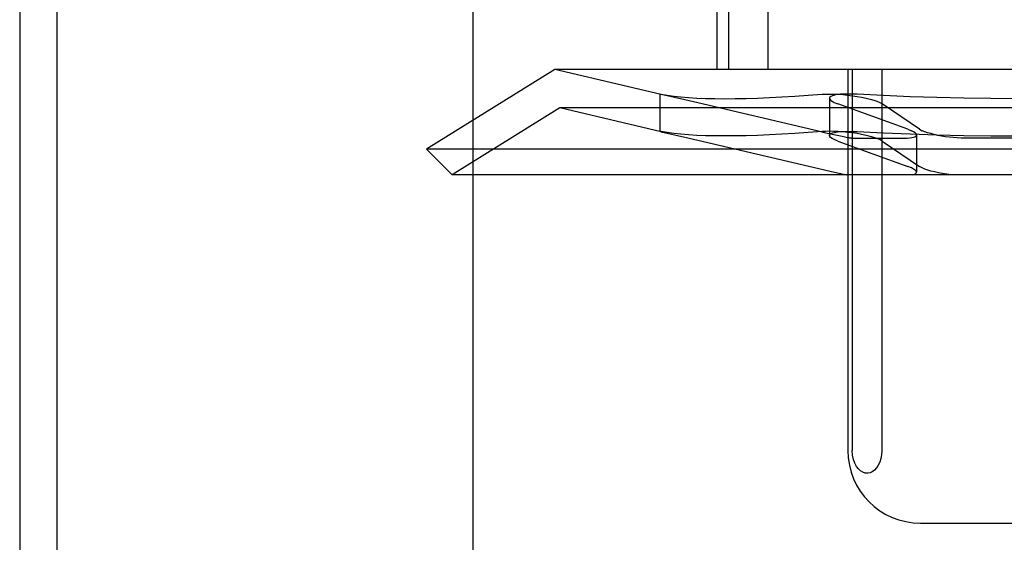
# Model space of a CAD drawing. Header units: inches. Extents: x 0 to 184, y 0 to 119.
# Tile 26 of 115: x 84.676 to 84.947, y 44.325 to 44.469. Entities that reach past the tile are written whole.
import ezdxf

# ---------------------------------------------------------------- set-up
doc = ezdxf.new("R2010")
doc.units = ezdxf.units.IN
doc.header["$LTSCALE"] = 10.121375
doc.header["$MEASUREMENT"] = 0
doc.linetypes.add('HIDDEN', pattern=[0.2, 0.1, -0.1])
doc.layers.add('DEFAULT_2', color=8, linetype='HIDDEN')
doc.layers.add('DOOR_ASSEMBLY', color=7, linetype='CONTINUOUS')

msp = doc.modelspace()

# ---------------------------------------------------------------- linework, layer by layer
at = {"layer": 'DEFAULT_2', "color": 8, "linetype": 'HIDDEN'}
for p, q in [((84.67579, 47.29861), (84.67579, 42.29861)), ((84.80079, 43.67361), (84.80079, 45.92361)), ((84.86795, 44.61111), (84.86795, 44.45486)), ((84.87118, 44.61111), (84.87118, 44.45486)), ((84.88202, 44.61111), (84.88202, 44.45486)), ((84.82332, 44.45486), (84.78795, 44.43293)), ((85.07859, 44.45486), (84.82332, 44.45486)), ((84.85266, 44.44798), (84.82332, 44.45486)), ((84.90408, 44.45486), (84.90408, 44.34986)), ((84.90529, 44.45486), (84.90529, 44.34986)), ((84.91342, 44.45486), (84.91342, 44.34986)), ((84.85223, 44.44809), (84.85263, 44.44802)), ((84.85263, 44.44799), (84.85223, 44.44809)), ((84.85223, 44.44808), (84.85223, 44.43781)), ((84.85912, 44.44652), (84.85263, 44.44799)), ((84.86274, 44.44569), (84.85912, 44.44652)), ((84.89478, 44.4381), (84.86274, 44.44569)), ((84.899, 44.44695), (84.899, 44.43667)), ((84.90034, 44.4458), (84.90134, 44.44539)), ((84.92065, 44.4384), (84.90134, 44.44539)), ((84.91285, 44.4458), (84.91358, 44.44539)), ((84.92386, 44.4384), (84.91358, 44.44539)), ((84.8247, 44.44426), (84.79502, 44.42586)), ((85.0772, 44.44426), (84.8247, 44.44426)), ((84.85266, 44.43771), (84.8247, 44.44426)), ((84.85263, 44.43775), (84.85223, 44.43782)), ((84.85223, 44.43782), (84.85263, 44.43771)), ((84.85263, 44.43771), (84.85912, 44.43625)), ((84.85912, 44.43625), (84.86274, 44.43541)), ((84.89841, 44.43726), (84.89478, 44.4381)), ((84.90063, 44.43676), (84.89841, 44.43726)), ((84.92065, 44.4384), (84.92165, 44.43799)), ((84.92299, 44.43684), (84.92299, 44.42656)), ((84.92386, 44.4384), (84.9246, 44.43799)), ((84.86274, 44.43541), (84.89923, 44.4268)), ((84.90134, 44.43512), (84.90034, 44.43553)), ((84.90134, 44.43512), (84.92065, 44.42812)), ((84.90508, 44.43592), (84.91966, 44.43592)), ((84.91358, 44.43512), (84.91285, 44.43553)), ((84.91358, 44.43512), (84.92386, 44.42812)), ((84.96553, 44.43592), (84.93637, 44.43592)), ((85.11395, 44.43293), (84.78795, 44.43293)), ((84.79502, 44.42586), (84.78795, 44.43293)), ((84.92165, 44.42772), (84.92065, 44.42812)), ((84.9246, 44.42772), (84.92386, 44.42812)), ((85.10688, 44.42586), (84.79502, 44.42586)), ((84.89923, 44.4268), (84.90123, 44.42635)), ((84.92418, 44.32986), (84.97773, 44.32986))]:
    msp.add_line(p, q, dxfattribs=at)
for points in [[(84.85263, 44.44802), (84.85429, 44.44774), (84.8561, 44.4475), (84.85806, 44.44729), (84.86018, 44.44711), (84.86246, 44.44698), (84.86488, 44.44688), (84.86745, 44.44682), (84.87017, 44.4468), (84.87303, 44.44682), (84.87604, 44.44688), (84.87919, 44.44698), (84.88247, 44.44711), (84.88589, 44.44729), (84.88945, 44.4475), (84.89314, 44.44774), (84.89696, 44.44802)], [(84.89696, 44.44802), (84.89793, 44.44807), (84.899, 44.44809), (84.90016, 44.44807), (84.90139, 44.44801), (84.90268, 44.44792), (84.904, 44.44779), (84.90532, 44.44763), (84.90662, 44.44744), (84.90788, 44.44722), (84.90908, 44.44697), (84.9102, 44.4467), (84.91121, 44.44642), (84.9121, 44.44612), (84.91285, 44.4458)], [(84.90662, 44.44802), (84.90538, 44.44807), (84.90419, 44.44809), (84.90309, 44.44807), (84.90208, 44.44801), (84.90119, 44.44792), (84.90043, 44.44779), (84.89983, 44.44763), (84.89938, 44.44744), (84.8991, 44.44722), (84.899, 44.44695)], [(84.95095, 44.4468), (84.9435, 44.44684), (84.93605, 44.44694), (84.92863, 44.44712), (84.92124, 44.44735), (84.9139, 44.44765), (84.90662, 44.44802)], [(84.899, 44.44695), (84.89907, 44.4467), (84.89932, 44.44642), (84.89974, 44.44612), (84.90034, 44.4458)], [(84.89696, 44.43775), (84.89314, 44.43747), (84.88945, 44.43723), (84.88589, 44.43702), (84.88247, 44.43684), (84.87919, 44.43671), (84.87604, 44.43661), (84.87303, 44.43655), (84.87017, 44.43653), (84.86745, 44.43655), (84.86488, 44.43661), (84.86246, 44.43671), (84.86018, 44.43684), (84.85806, 44.43702), (84.8561, 44.43723), (84.85429, 44.43747), (84.85263, 44.43775)], [(84.91285, 44.43553), (84.9121, 44.43585), (84.91121, 44.43615), (84.91019, 44.43643), (84.90908, 44.4367), (84.90788, 44.43695), (84.90662, 44.43717), (84.90531, 44.43736), (84.90399, 44.43752), (84.90267, 44.43765), (84.90139, 44.43774), (84.90015, 44.43779), (84.89899, 44.43782), (84.89792, 44.4378), (84.89696, 44.43775)], [(84.899, 44.43668), (84.8991, 44.43695), (84.89938, 44.43717), (84.89983, 44.43736), (84.90044, 44.43752), (84.90119, 44.43765), (84.90208, 44.43774), (84.90309, 44.43779), (84.90419, 44.43782), (84.90538, 44.4378), (84.90662, 44.43775)], [(84.90034, 44.43553), (84.89974, 44.43585), (84.89932, 44.43615), (84.89907, 44.43643), (84.899, 44.43668)], [(84.90395, 44.43606), (84.90329, 44.43619), (84.90251, 44.43635), (84.90162, 44.43654), (84.90063, 44.43676)], [(84.90662, 44.43775), (84.9139, 44.43738), (84.92124, 44.43708), (84.92863, 44.43684), (84.93605, 44.43667), (84.9435, 44.43657), (84.95095, 44.43653)], [(84.91966, 44.43592), (84.92043, 44.43594), (84.92112, 44.43599), (84.9217, 44.43607), (84.92219, 44.43619), (84.92256, 44.43633), (84.92283, 44.4365), (84.92296, 44.4367), (84.92299, 44.43683)], [(84.92299, 44.43683), (84.92298, 44.43692), (84.92285, 44.43717), (84.9226, 44.43743), (84.92219, 44.4377), (84.92165, 44.43799)], [(84.93637, 44.43592), (84.93531, 44.43594), (84.93424, 44.43599), (84.93314, 44.43607), (84.93205, 44.43619), (84.93096, 44.43633), (84.92989, 44.4365), (84.92885, 44.4367), (84.92785, 44.43692), (84.92692, 44.43717), (84.92605, 44.43743), (84.92527, 44.4377), (84.9246, 44.43799)], [(84.90508, 44.43592), (84.90496, 44.43593), (84.90481, 44.43594), (84.90463, 44.43596), (84.90443, 44.43599), (84.90421, 44.43602), (84.90395, 44.43606)], [(84.90123, 44.42635), (84.9021, 44.42616), (84.90289, 44.426), (84.90357, 44.42586)], [(84.92299, 44.42656), (84.92298, 44.42662), (84.92287, 44.42688), (84.92261, 44.42715), (84.9222, 44.42743), (84.92165, 44.42772)], [(84.92198, 44.42586), (84.92244, 44.42601), (84.92277, 44.42618), (84.92295, 44.42639), (84.92299, 44.42656)], [(84.93254, 44.42586), (84.93135, 44.42601), (84.93018, 44.42618), (84.92905, 44.42639), (84.92799, 44.42662), (84.92699, 44.42688), (84.92608, 44.42715), (84.92528, 44.42743), (84.9246, 44.42772)], [(84.91342, 44.34986), (84.91335, 44.34872), (84.91316, 44.34766), (84.91285, 44.34667), (84.91245, 44.34579), (84.91196, 44.34506), (84.91142, 44.34447), (84.91082, 44.34403), (84.91019, 44.34375), (84.90954, 44.34362), (84.90888, 44.34366), (84.90822, 44.34386), (84.90758, 44.34424), (84.90698, 44.34478), (84.90644, 44.3455), (84.90597, 44.34639), (84.90561, 44.34743), (84.90539, 44.34858), (84.90529, 44.34986)]]:
    msp.add_lwpolyline(points, dxfattribs=at)
msp.add_arc((84.92408, 44.34986), 0.02, 180, 270, dxfattribs=at)
at = {"layer": 'DOOR_ASSEMBLY', "color": 3, "linetype": 'Continuous'}
msp.add_line((84.68604, 75.94461), (84.68604, 13.65261), dxfattribs=at)

doc.saveas('drawing.dxf')
